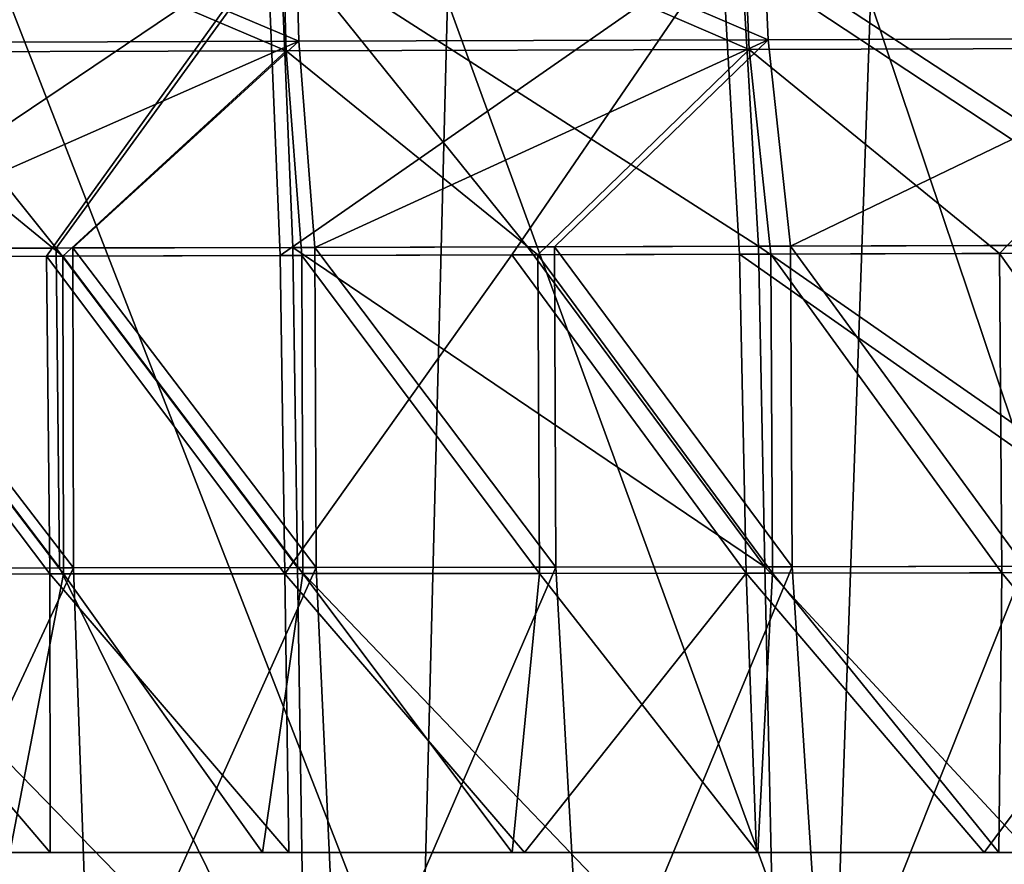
# Model space of a CAD drawing. Header units: millimetres. Extents: x -148 to 148, y -42 to 96.
# Tile 70 of 132: x 20 to 49, y -26 to -1. Entities that reach past the tile are written whole.
import ezdxf

# ---------------------------------------------------------------- set-up
doc = ezdxf.new("R2010")
doc.units = ezdxf.units.MM
doc.header["$LTSCALE"] = 127.314815
for name, color, linetype in [('150', 7, 'CONTINUOUS'), ('151', 7, 'CONTINUOUS'), ('152', 7, 'CONTINUOUS'), ('154', 7, 'CONTINUOUS'), ('155', 7, 'CONTINUOUS'), ('156', 7, 'CONTINUOUS'), ('179', 7, 'CONTINUOUS'), ('180', 7, 'CONTINUOUS'), ('181', 7, 'CONTINUOUS'), ('182', 7, 'CONTINUOUS'), ('183', 7, 'CONTINUOUS'), ('184', 7, 'CONTINUOUS'), ('4', 7, 'CONTINUOUS'), ('5', 7, 'CONTINUOUS')]:
    doc.layers.add(name, color=color, linetype=linetype)

msp = doc.modelspace()

# ---------------------------------------------------------------- linework, layer by layer
at = {"layer": '150', "color": 40, "linetype": 'Continuous', "true_color": 0xfaa000}
for points in [[(14.579, -16.751, -130.484), (21.815, -16.74, -129.601), (14.925, -31.5, -131.781), (14.579, -16.751, -130.484)], [(14.925, -31.5, -131.781), (21.815, -16.74, -129.601), (22.329, -31.5, -130.886), (14.925, -31.5, -131.781)], [(21.815, -16.74, -129.601), (28.984, -16.729, -128.378), (22.329, -31.5, -130.886), (21.815, -16.74, -129.601)], [(22.329, -31.5, -130.886), (28.984, -16.729, -128.378), (29.662, -31.5, -129.639), (22.329, -31.5, -130.886)], [(28.984, -16.729, -128.378), (36.071, -16.718, -126.817), (29.662, -31.5, -129.639), (28.984, -16.729, -128.378)], [(29.662, -31.5, -129.639), (36.071, -16.718, -126.817), (36.901, -31.5, -128.044), (29.662, -31.5, -129.639)], [(36.071, -16.718, -126.817), (43.056, -16.707, -124.924), (36.901, -31.5, -128.044), (36.071, -16.718, -126.817)], [(36.901, -31.5, -128.044), (43.056, -16.707, -124.924), (44.023, -31.5, -126.111), (36.901, -31.5, -128.044)], [(43.056, -16.707, -124.924), (49.921, -16.695, -122.706), (44.023, -31.5, -126.111), (43.056, -16.707, -124.924)], [(44.023, -31.5, -126.111), (49.921, -16.695, -122.706), (51.008, -31.5, -123.847), (44.023, -31.5, -126.111)]]:
    msp.add_3dface(points, dxfattribs=at)
at = {"layer": '151', "color": 40, "linetype": 'Continuous', "true_color": 0xfaa000}
for points in [[(28.951, -7.273, -127.362), (28.984, -16.729, -128.378), (21.79, -7.292, -128.599), (28.951, -7.273, -127.362)], [(36.029, -7.254, -125.786), (36.071, -16.718, -126.817), (28.951, -7.273, -127.362), (36.029, -7.254, -125.786)], [(36.071, -16.718, -126.817), (28.984, -16.729, -128.378), (28.951, -7.273, -127.362), (36.071, -16.718, -126.817)], [(43.004, -7.235, -123.876), (43.056, -16.707, -124.924), (36.029, -7.254, -125.786), (43.004, -7.235, -123.876)], [(43.056, -16.707, -124.924), (36.071, -16.718, -126.817), (36.029, -7.254, -125.786), (43.056, -16.707, -124.924)], [(49.852, -7.216, -121.64), (49.921, -16.695, -122.706), (43.004, -7.235, -123.876), (49.852, -7.216, -121.64)], [(49.921, -16.695, -122.706), (43.056, -16.707, -124.924), (43.004, -7.235, -123.876), (49.921, -16.695, -122.706)], [(21.79, -7.292, -128.599), (21.815, -16.74, -129.601), (14.563, -7.311, -129.493), (21.79, -7.292, -128.599)], [(21.815, -16.74, -129.601), (14.579, -16.751, -130.484), (14.563, -7.311, -129.493), (21.815, -16.74, -129.601)], [(28.984, -16.729, -128.378), (21.815, -16.74, -129.601), (21.79, -7.292, -128.599), (28.984, -16.729, -128.378)]]:
    msp.add_3dface(points, dxfattribs=at)
at = {"layer": '152', "color": 40, "linetype": 'Continuous', "true_color": 0xfaa000}
for points in [[(55.416, 4.949, -117.592), (55.769, -1.096, -118.519), (42.084, 4.909, -122.319), (55.416, 4.949, -117.592)], [(28.306, 4.868, -125.74), (28.478, -1.186, -126.646), (14.228, 4.827, -127.82), (28.306, 4.868, -125.74)], [(28.478, -1.186, -126.646), (14.314, -1.231, -128.726), (14.228, 4.827, -127.82), (28.478, -1.186, -126.646)], [(42.084, 4.909, -122.319), (42.344, -1.141, -123.232), (28.306, 4.868, -125.74), (42.084, 4.909, -122.319)], [(42.344, -1.141, -123.232), (28.478, -1.186, -126.646), (28.306, 4.868, -125.74), (42.344, -1.141, -123.232)], [(55.769, -1.096, -118.519), (42.344, -1.141, -123.232), (42.084, 4.909, -122.319), (55.769, -1.096, -118.519)], [(42.344, -1.141, -123.232), (28.951, -7.273, -127.362), (28.478, -1.186, -126.646), (42.344, -1.141, -123.232)], [(36.029, -7.254, -125.786), (28.951, -7.273, -127.362), (42.344, -1.141, -123.232), (36.029, -7.254, -125.786)], [(43.004, -7.235, -123.876), (36.029, -7.254, -125.786), (42.344, -1.141, -123.232), (43.004, -7.235, -123.876)], [(55.769, -1.096, -118.519), (43.004, -7.235, -123.876), (42.344, -1.141, -123.232), (55.769, -1.096, -118.519)], [(49.852, -7.216, -121.64), (43.004, -7.235, -123.876), (55.769, -1.096, -118.519), (49.852, -7.216, -121.64)], [(28.478, -1.186, -126.646), (14.563, -7.311, -129.493), (14.314, -1.231, -128.726), (28.478, -1.186, -126.646)], [(21.79, -7.292, -128.599), (14.563, -7.311, -129.493), (28.478, -1.186, -126.646), (21.79, -7.292, -128.599)], [(28.951, -7.273, -127.362), (21.79, -7.292, -128.599), (28.478, -1.186, -126.646), (28.951, -7.273, -127.362)]]:
    msp.add_3dface(points, dxfattribs=at)
at = {"layer": '154', "color": 40, "linetype": 'Continuous', "true_color": 0xfaa000}
for points in [[(14.297, -16.752, 130.511), (28.661, -31.5, 129.83), (21.397, -16.741, 129.662), (14.297, -16.752, 130.511)], [(14.416, -31.5, 131.83), (28.661, -31.5, 129.83), (14.297, -16.752, 130.511), (14.416, -31.5, 131.83)], [(21.397, -16.741, 129.662), (28.661, -31.5, 129.83), (28.431, -16.73, 128.485), (21.397, -16.741, 129.662)], [(28.431, -16.73, 128.485), (42.568, -31.5, 126.536), (42.252, -16.708, 125.161), (28.431, -16.73, 128.485)], [(28.661, -31.5, 129.83), (42.568, -31.5, 126.536), (28.431, -16.73, 128.485), (28.661, -31.5, 129.83)], [(42.252, -16.708, 125.161), (55.98, -31.5, 122.002), (55.626, -16.686, 120.578), (42.252, -16.708, 125.161)], [(42.568, -31.5, 126.536), (55.98, -31.5, 122.002), (42.252, -16.708, 125.161), (42.568, -31.5, 126.536)]]:
    msp.add_3dface(points, dxfattribs=at)
at = {"layer": '155', "color": 40, "linetype": 'Continuous', "true_color": 0xfaa000}
for points in [[(21.299, -7.293, 128.671), (28.431, -16.73, 128.485), (28.301, -7.275, 127.489), (21.299, -7.293, 128.671)], [(28.301, -7.275, 127.489), (42.252, -16.708, 125.161), (35.234, -7.256, 125.981), (28.301, -7.275, 127.489)], [(28.431, -16.73, 128.485), (42.252, -16.708, 125.161), (28.301, -7.275, 127.489), (28.431, -16.73, 128.485)], [(35.234, -7.256, 125.981), (42.252, -16.708, 125.161), (42.061, -7.237, 124.155), (35.234, -7.256, 125.981)], [(42.061, -7.237, 124.155), (55.626, -16.686, 120.578), (55.368, -7.2, 119.565), (42.061, -7.237, 124.155)], [(42.252, -16.708, 125.161), (55.626, -16.686, 120.578), (42.061, -7.237, 124.155), (42.252, -16.708, 125.161)], [(14.231, -7.312, 129.525), (21.397, -16.741, 129.662), (21.299, -7.293, 128.671), (14.231, -7.312, 129.525)], [(14.297, -16.752, 130.511), (21.397, -16.741, 129.662), (14.231, -7.312, 129.525), (14.297, -16.752, 130.511)], [(21.397, -16.741, 129.662), (28.431, -16.73, 128.485), (21.299, -7.293, 128.671), (21.397, -16.741, 129.662)]]:
    msp.add_3dface(points, dxfattribs=at)
at = {"layer": '156', "color": 40, "linetype": 'Continuous', "true_color": 0xfaa000}
for points in [[(21.299, -7.293, 128.671), (27.925, 1.822, 126.304), (14.033, 1.788, 128.313), (21.299, -7.293, 128.671)], [(14.231, -7.312, 129.525), (21.299, -7.293, 128.671), (14.033, 1.788, 128.313), (14.231, -7.312, 129.525)], [(21.299, -7.293, 128.671), (28.301, -7.275, 127.489), (27.925, 1.822, 126.304), (21.299, -7.293, 128.671)], [(42.061, -7.237, 124.155), (41.533, 1.856, 123.002), (27.925, 1.822, 126.304), (42.061, -7.237, 124.155)], [(35.234, -7.256, 125.981), (42.061, -7.237, 124.155), (27.925, 1.822, 126.304), (35.234, -7.256, 125.981)], [(28.301, -7.275, 127.489), (35.234, -7.256, 125.981), (27.925, 1.822, 126.304), (28.301, -7.275, 127.489)], [(55.368, -7.2, 119.565), (54.72, 1.89, 118.439), (41.533, 1.856, 123.002), (55.368, -7.2, 119.565)], [(42.061, -7.237, 124.155), (55.368, -7.2, 119.565), (41.533, 1.856, 123.002), (42.061, -7.237, 124.155)]]:
    msp.add_3dface(points, dxfattribs=at)
at = {"layer": '179', "color": 40, "linetype": 'Continuous', "true_color": 0xfaa000}
for points in [[(14.383, -16.93, -128.502), (19.935, -25.155, -128.609), (21.522, -16.922, -127.631), (14.383, -16.93, -128.502)], [(19.935, -25.155, -128.609), (27.404, -25.155, -127.426), (21.522, -16.922, -127.631), (19.935, -25.155, -128.609)], [(21.522, -16.922, -127.631), (27.404, -25.155, -127.426), (28.595, -16.913, -126.425), (21.522, -16.922, -127.631)], [(27.404, -25.155, -127.426), (34.781, -25.155, -125.876), (28.595, -16.913, -126.425), (27.404, -25.155, -127.426)], [(28.595, -16.913, -126.425), (34.781, -25.155, -125.876), (35.587, -16.905, -124.886), (28.595, -16.913, -126.425)], [(34.781, -25.155, -125.876), (42.04, -25.155, -123.969), (35.587, -16.905, -124.886), (34.781, -25.155, -125.876)], [(35.587, -16.905, -124.886), (42.04, -25.155, -123.969), (42.477, -16.897, -123.02), (35.587, -16.905, -124.886)], [(42.04, -25.155, -123.969), (49.159, -25.155, -121.711), (42.477, -16.897, -123.02), (42.04, -25.155, -123.969)], [(42.477, -16.897, -123.02), (49.159, -25.155, -121.711), (49.25, -16.888, -120.832), (42.477, -16.897, -123.02)], [(49.159, -25.155, -121.711), (56.085, -25.155, -119.128), (49.25, -16.888, -120.832), (49.159, -25.155, -121.711)], [(49.25, -16.888, -120.832), (56.085, -25.155, -119.128), (55.886, -16.88, -118.329), (49.25, -16.888, -120.832)]]:
    msp.add_3dface(points, dxfattribs=at)
at = {"layer": '180', "color": 40, "linetype": 'Continuous', "true_color": 0xfaa000}
for points in [[(14.366, -7.548, -127.517), (21.522, -16.922, -127.631), (21.496, -7.529, -126.635), (14.366, -7.548, -127.517)], [(14.383, -16.93, -128.502), (21.522, -16.922, -127.631), (14.366, -7.548, -127.517), (14.383, -16.93, -128.502)], [(21.496, -7.529, -126.635), (28.595, -16.913, -126.425), (28.56, -7.51, -125.415), (21.496, -7.529, -126.635)], [(21.522, -16.922, -127.631), (28.595, -16.913, -126.425), (21.496, -7.529, -126.635), (21.522, -16.922, -127.631)], [(28.56, -7.51, -125.415), (35.587, -16.905, -124.886), (35.543, -7.492, -123.86), (28.56, -7.51, -125.415)], [(28.595, -16.913, -126.425), (35.587, -16.905, -124.886), (28.56, -7.51, -125.415), (28.595, -16.913, -126.425)], [(35.543, -7.492, -123.86), (42.477, -16.897, -123.02), (42.423, -7.473, -121.977), (35.543, -7.492, -123.86)], [(35.587, -16.905, -124.886), (42.477, -16.897, -123.02), (35.543, -7.492, -123.86), (35.587, -16.905, -124.886)], [(42.423, -7.473, -121.977), (49.25, -16.888, -120.832), (49.18, -7.454, -119.771), (42.423, -7.473, -121.977)], [(42.477, -16.897, -123.02), (49.25, -16.888, -120.832), (42.423, -7.473, -121.977), (42.477, -16.897, -123.02)], [(49.18, -7.454, -119.771), (55.886, -16.88, -118.329), (55.8, -7.436, -117.249), (49.18, -7.454, -119.771)], [(49.25, -16.888, -120.832), (55.886, -16.88, -118.329), (49.18, -7.454, -119.771), (49.25, -16.888, -120.832)]]:
    msp.add_3dface(points, dxfattribs=at)
at = {"layer": '181', "color": 40, "linetype": 'Continuous', "true_color": 0xfaa000}
for points in [[(27.927, 4.545, -123.803), (14.038, 4.51, -125.854), (28.101, -1.465, -124.702), (27.927, 4.545, -123.803)], [(14.038, 4.51, -125.854), (14.125, -1.508, -126.754), (28.101, -1.465, -124.702), (14.038, 4.51, -125.854)], [(41.52, 4.574, -120.429), (27.927, 4.545, -123.803), (41.784, -1.427, -121.334), (41.52, 4.574, -120.429)], [(27.927, 4.545, -123.803), (28.101, -1.465, -124.702), (41.784, -1.427, -121.334), (27.927, 4.545, -123.803)], [(54.671, 4.596, -115.77), (41.52, 4.574, -120.429), (55.028, -1.391, -116.685), (54.671, 4.596, -115.77)], [(41.52, 4.574, -120.429), (41.784, -1.427, -121.334), (55.028, -1.391, -116.685), (41.52, 4.574, -120.429)], [(28.101, -1.465, -124.702), (35.543, -7.492, -123.86), (41.784, -1.427, -121.334), (28.101, -1.465, -124.702)], [(35.543, -7.492, -123.86), (42.423, -7.473, -121.977), (41.784, -1.427, -121.334), (35.543, -7.492, -123.86)], [(41.784, -1.427, -121.334), (49.18, -7.454, -119.771), (55.028, -1.391, -116.685), (41.784, -1.427, -121.334)], [(42.423, -7.473, -121.977), (49.18, -7.454, -119.771), (41.784, -1.427, -121.334), (42.423, -7.473, -121.977)], [(49.18, -7.454, -119.771), (55.8, -7.436, -117.249), (55.028, -1.391, -116.685), (49.18, -7.454, -119.771)], [(14.125, -1.508, -126.754), (21.496, -7.529, -126.635), (28.101, -1.465, -124.702), (14.125, -1.508, -126.754)], [(14.366, -7.548, -127.517), (21.496, -7.529, -126.635), (14.125, -1.508, -126.754), (14.366, -7.548, -127.517)], [(21.496, -7.529, -126.635), (28.56, -7.51, -125.415), (28.101, -1.465, -124.702), (21.496, -7.529, -126.635)], [(28.56, -7.51, -125.415), (35.543, -7.492, -123.86), (28.101, -1.465, -124.702), (28.56, -7.51, -125.415)]]:
    msp.add_3dface(points, dxfattribs=at)
at = {"layer": '182', "color": 40, "linetype": 'Continuous', "true_color": 0xfaa000}
for points in [[(14.015, -25.155, 129.278), (14.109, -16.931, 128.528), (21.128, -25.155, 128.445), (14.015, -25.155, 129.278)], [(14.109, -16.931, 128.528), (21.115, -16.922, 127.69), (21.128, -25.155, 128.445), (14.109, -16.931, 128.528)], [(21.115, -16.922, 127.69), (28.057, -16.914, 126.529), (28.177, -25.155, 127.281), (21.115, -16.922, 127.69)], [(21.128, -25.155, 128.445), (21.115, -16.922, 127.69), (28.177, -25.155, 127.281), (21.128, -25.155, 128.445)], [(28.057, -16.914, 126.529), (41.696, -16.898, 123.249), (35.141, -25.155, 125.791), (28.057, -16.914, 126.529)], [(28.177, -25.155, 127.281), (28.057, -16.914, 126.529), (35.141, -25.155, 125.791), (28.177, -25.155, 127.281)], [(35.141, -25.155, 125.791), (41.696, -16.898, 123.249), (41.998, -25.155, 123.981), (35.141, -25.155, 125.791)], [(41.696, -16.898, 123.249), (54.892, -16.882, 118.728), (48.732, -25.155, 121.858), (41.696, -16.898, 123.249)], [(41.998, -25.155, 123.981), (41.696, -16.898, 123.249), (48.732, -25.155, 121.858), (41.998, -25.155, 123.981)], [(48.732, -25.155, 121.858), (54.892, -16.882, 118.728), (55.322, -25.155, 119.432), (48.732, -25.155, 121.858)]]:
    msp.add_3dface(points, dxfattribs=at)
at = {"layer": '183', "color": 40, "linetype": 'Continuous', "true_color": 0xfaa000}
for points in [[(21.016, -7.53, 126.706), (21.115, -16.922, 127.69), (14.043, -7.549, 127.549), (21.016, -7.53, 126.706)], [(21.115, -16.922, 127.69), (14.109, -16.931, 128.528), (14.043, -7.549, 127.549), (21.115, -16.922, 127.69)], [(27.926, -7.512, 125.539), (28.057, -16.914, 126.529), (21.016, -7.53, 126.706), (27.926, -7.512, 125.539)], [(28.057, -16.914, 126.529), (21.115, -16.922, 127.69), (21.016, -7.53, 126.706), (28.057, -16.914, 126.529)], [(34.766, -7.494, 124.051), (28.057, -16.914, 126.529), (27.926, -7.512, 125.539), (34.766, -7.494, 124.051)], [(41.696, -16.898, 123.249), (28.057, -16.914, 126.529), (34.766, -7.494, 124.051), (41.696, -16.898, 123.249)], [(41.503, -7.476, 122.249), (41.696, -16.898, 123.249), (34.766, -7.494, 124.051), (41.503, -7.476, 122.249)], [(54.631, -7.439, 117.721), (54.892, -16.882, 118.728), (41.503, -7.476, 122.249), (54.631, -7.439, 117.721)], [(54.892, -16.882, 118.728), (41.696, -16.898, 123.249), (41.503, -7.476, 122.249), (54.892, -16.882, 118.728)]]:
    msp.add_3dface(points, dxfattribs=at)
at = {"layer": '184', "color": 40, "linetype": 'Continuous', "true_color": 0xfaa000}
for points in [[(14.043, -7.549, 127.549), (13.846, 1.502, 126.342), (27.552, 1.542, 124.359), (14.043, -7.549, 127.549)], [(21.016, -7.53, 126.706), (14.043, -7.549, 127.549), (27.552, 1.542, 124.359), (21.016, -7.53, 126.706)], [(27.926, -7.512, 125.539), (21.016, -7.53, 126.706), (27.552, 1.542, 124.359), (27.926, -7.512, 125.539)], [(27.926, -7.512, 125.539), (27.552, 1.542, 124.359), (40.977, 1.577, 121.1), (27.926, -7.512, 125.539)], [(34.766, -7.494, 124.051), (27.926, -7.512, 125.539), (40.977, 1.577, 121.1), (34.766, -7.494, 124.051)], [(41.503, -7.476, 122.249), (34.766, -7.494, 124.051), (40.977, 1.577, 121.1), (41.503, -7.476, 122.249)], [(54.631, -7.439, 117.721), (40.977, 1.577, 121.1), (53.984, 1.608, 116.6), (54.631, -7.439, 117.721)], [(54.631, -7.439, 117.721), (41.503, -7.476, 122.249), (40.977, 1.577, 121.1), (54.631, -7.439, 117.721)]]:
    msp.add_3dface(points, dxfattribs=at)
at = {"layer": '4', "linetype": 'Continuous'}
for points in [[(19.42, -31.244, 109.1), (32.069, -31.244, 106.074), (19.906, 0, 111.233), (19.42, -31.244, 109.1)], [(19.906, 0, 111.233), (32.069, -31.244, 106.074), (32.868, 0, 108.114), (19.906, 0, 111.233)], [(32.069, -31.244, 106.074), (44.276, -31.244, 101.586), (32.868, 0, 108.114), (32.069, -31.244, 106.074)], [(32.868, 0, 108.114), (44.276, -31.244, 101.586), (45.373, 0, 103.49), (32.868, 0, 108.114)], [(44.276, -31.244, 101.586), (55.874, -31.244, 95.698), (45.373, 0, 103.49), (44.276, -31.244, 101.586)], [(45.373, 0, 103.49), (55.874, -31.244, 95.698), (57.247, 0, 97.426), (45.373, 0, 103.49)]]:
    msp.add_3dface(points, dxfattribs=at)
at = {"layer": '5', "linetype": 'Continuous'}
for points in [[(19.42, -31.244, -109.1), (19.906, 0, -111.233), (32.069, -31.244, -106.074), (19.42, -31.244, -109.1)], [(19.906, 0, -111.233), (32.868, 0, -108.114), (32.069, -31.244, -106.074), (19.906, 0, -111.233)], [(32.069, -31.244, -106.074), (32.868, 0, -108.114), (44.276, -31.244, -101.586), (32.069, -31.244, -106.074)], [(32.868, 0, -108.114), (45.373, 0, -103.49), (44.276, -31.244, -101.586), (32.868, 0, -108.114)], [(44.276, -31.244, -101.586), (45.373, 0, -103.49), (55.874, -31.244, -95.698), (44.276, -31.244, -101.586)], [(45.373, 0, -103.49), (57.247, 0, -97.426), (55.874, -31.244, -95.698), (45.373, 0, -103.49)]]:
    msp.add_3dface(points, dxfattribs=at)

doc.saveas('drawing.dxf')
